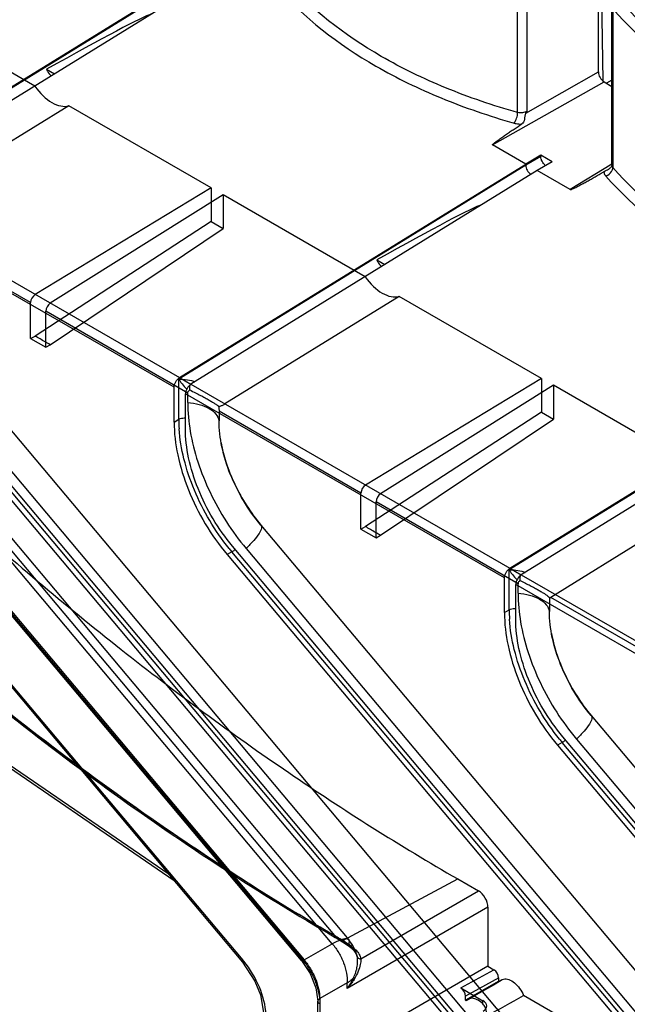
# Model space of a CAD drawing. Header units: millimetres. Extents: x 42 to 325, y 161 to 350.
# Tile 12 of 25: x 78 to 124, y 239 to 313. Entities that reach past the tile are written whole.
import ezdxf

# ---------------------------------------------------------------- set-up
doc = ezdxf.new("R2010")
doc.units = ezdxf.units.MM
doc.header["$LTSCALE"] = 33.284514
doc.layers.get('0').update_dxf_attribs({"linetype": 'CONTINUOUS'})

msp = doc.modelspace()

# ---------------------------------------------------------------- linework, layer by layer
at = {"color": 7}
for p, q in [((79.35, 307.817), (49.214, 325.215)), ((121.566, 308.88), (121.566, 320.881)), ((121.917, 308.21), (121.726, 320.733)), ((115.518, 305.835), (115.518, 317.727)), ((116.205, 317.786), (116.205, 305.927)), ((91.374, 316.187), (65.386, 300.135)), ((65.442, 300.252), (91.373, 316.268)), ((92.221, 315.778), (66.291, 299.762)), ((122.585, 301.882), (122.585, 313.765)), ((122.65, 313.609), (122.65, 301.717)), ((80.231, 309.084), (80.827, 308.74)), ((116.131, 305.796), (121.566, 308.88)), ((113.645, 303.409), (121.99, 308.145)), ((121.99, 308.145), (122.585, 307.802)), ((122.585, 308.275), (122.182, 308.034)), ((101.632, 243.519), (47.807, 307.641)), ((49.486, 307.396), (102.864, 243.807)), ((99.326, 242.27), (45.525, 306.363)), ((99.355, 242.387), (45.597, 306.43)), ((45.695, 306.444), (99.524, 242.316)), ((81.899, 306.345), (68.84, 298.279)), ((92.551, 300.195), (81.899, 306.345)), ((50.055, 305.773), (101.793, 244.138)), ((116.121, 301.979), (113.645, 303.409)), ((117.253, 302.644), (116.121, 301.979)), ((117.253, 302.644), (117.253, 302.551)), ((118.101, 302.154), (117.253, 302.644)), ((90.191, 285.963), (116.121, 301.979)), ((117.253, 302.551), (116.123, 301.899)), ((118.101, 302.154), (116.97, 301.49)), ((122.585, 301.968), (119.447, 300.06)), ((116.123, 301.899), (90.135, 285.847)), ((116.97, 301.49), (91.04, 285.473)), ((119.447, 300.06), (116.97, 301.49)), ((122.585, 301.883), (122.582, 301.85)), ((45.575, 300.922), (94.915, 242.143)), ((94.951, 242.283), (45.61, 301.063)), ((66.291, 299.762), (90.191, 285.963)), ((92.551, 300.195), (79.379, 292.195)), ((92.551, 300.195), (92.551, 297.668)), ((89.782, 285.237), (65.881, 299.036)), ((93.447, 299.678), (80.502, 291.547)), ((93.447, 299.678), (93.447, 297.15)), ((104.099, 293.528), (93.447, 299.678)), ((79.035, 291.592), (68.4, 297.732)), ((92.551, 297.668), (79.369, 289.084)), ((92.551, 297.667), (93.447, 297.15)), ((80.492, 288.435), (93.447, 297.15)), ((104.98, 294.796), (105.576, 294.452)), ((79.035, 288.895), (79.035, 291.592)), ((106.648, 292.057), (93.589, 283.991)), ((117.3, 285.907), (106.648, 292.057)), ((80.164, 288.242), (80.164, 290.94)), ((90.799, 284.8), (80.164, 290.94)), ((71.528, 289.203), (118.117, 233.708)), ((79.035, 288.895), (79.369, 289.084)), ((79.035, 288.895), (80.164, 288.242)), ((80.164, 288.242), (80.492, 288.435)), ((116.396, 231.16), (69.363, 287.19)), ((116.693, 231.29), (69.408, 287.621)), ((70.425, 287.445), (116.989, 231.973)), ((140.871, 287.61), (114.884, 271.559)), ((114.94, 271.675), (140.87, 287.691)), ((141.719, 287.201), (115.789, 271.185)), ((69.009, 286.986), (116.042, 230.956)), ((90.135, 282.839), (90.135, 285.847)), ((90.191, 285.963), (91.041, 285.462)), ((117.3, 285.907), (104.127, 277.907)), ((117.3, 285.907), (117.3, 283.379)), ((89.782, 282.635), (89.782, 285.237)), ((91.04, 285.473), (114.94, 271.675)), ((118.196, 285.39), (105.252, 277.258)), ((118.196, 285.39), (118.196, 282.862)), ((128.848, 279.24), (118.196, 285.39)), ((90.63, 282.145), (90.63, 284.747)), ((114.531, 270.949), (90.63, 284.747)), ((90.799, 284.089), (90.799, 284.8)), ((89.782, 282.635), (90.135, 282.839)), ((93.149, 283.443), (93.149, 282.733)), ((103.783, 277.304), (93.149, 283.443)), ((117.3, 283.379), (104.117, 274.796)), ((105.242, 274.147), (118.196, 282.862)), ((117.3, 283.379), (118.196, 282.862)), ((131.396, 277.768), (117.997, 269.492)), ((103.783, 274.606), (103.783, 277.304)), ((104.913, 273.954), (104.913, 276.651)), ((115.548, 270.511), (104.913, 276.651)), ((96.277, 274.915), (131.69, 232.734)), ((103.783, 274.606), (104.117, 274.796)), ((103.783, 274.606), (104.913, 273.954)), ((104.913, 273.954), (105.242, 274.147)), ((129.068, 231.743), (94.157, 273.333)), ((95.174, 273.156), (130.561, 231)), ((94.112, 272.902), (93.758, 272.698)), ((93.758, 272.698), (128.417, 231.409)), ((128.77, 231.613), (94.112, 272.902)), ((114.94, 271.675), (115.79, 271.174)), ((114.531, 268.347), (114.531, 270.949)), ((114.884, 268.551), (114.884, 271.559)), ((115.789, 271.185), (139.753, 257.349)), ((115.379, 267.857), (115.379, 270.459)), ((139.344, 256.623), (115.379, 270.459)), ((115.548, 269.801), (115.548, 270.511)), ((117.897, 269.468), (117.897, 268.444)), ((139.661, 256.985), (117.997, 269.492)), ((114.531, 268.347), (114.884, 268.551)), ((121.026, 260.627), (144.064, 233.187)), ((89.406, 248.706), (74.341, 259.045)), ((118.861, 258.613), (118.507, 258.409)), ((118.507, 258.409), (140.791, 231.862)), ((141.145, 232.066), (118.861, 258.613)), ((141.442, 232.196), (118.905, 259.044)), ((119.923, 258.868), (142.935, 231.453)), ((102.423, 243.755), (111.03, 248.378)), ((111.03, 248.378), (112.588, 247.479)), ((103.779, 242.393), (112.588, 247.479)), ((113.294, 246.255), (102.757, 240.171)), ((113.294, 246.255), (113.294, 241.834)), ((99.524, 242.316), (101.632, 243.518)), ((113.294, 241.834), (100.692, 234.558)), ((111.256, 240.214), (113.744, 241.574)), ((113.294, 241.834), (113.744, 241.574)), ((114.098, 240.962), (111.609, 239.601)), ((114.098, 240.721), (111.609, 239.284)), ((111.801, 239.367), (114.311, 240.816)), ((114.098, 240.721), (114.098, 240.962)), ((114.16, 240.684), (114.098, 240.721)), ((102.757, 240.593), (100.692, 239.416)), ((102.757, 240.171), (102.757, 240.593)), ((111.256, 240.214), (112.914, 239.256)), ((100.558, 234.371), (100.558, 239.219)), ((100.692, 239.416), (100.692, 234.558)), ((111.609, 239.284), (111.609, 239.601)), ((111.609, 239.284), (111.664, 239.252)), ((112.914, 239.009), (112.914, 239.256)), ((128.868, 232.193), (115.961, 239.645)), ((100.704, 239.015), (100.704, 234.171))]:
    msp.add_line(p, q, dxfattribs=at)
for points in [[(122.582, 301.85), (122.574, 301.824), (122.572, 301.821)], [(49.234, 281.716), (74.396, 258.816), (89.781, 248.259)], [(101.854, 244.001), (102.067, 243.876), (102.272, 243.75)], [(102.272, 243.75), (102.602, 243.537), (102.911, 243.324)], [(94.915, 242.143), (95.841, 240.725), (96.259, 239.687), (96.5, 238.215)], [(99.326, 242.27), (99.981, 241.293), (100.413, 240.215), (100.558, 239.219)]]:
    msp.add_lwpolyline(points, dxfattribs=at)
for centre, radius, start, end in [((97.065, 316.693), 21.961, 330.24978, 330.6424), ((100.829, 282.851), 10.694, 180.06115, 183.84336), ((107.042, 283.755), 16.882, 218.9054, 220.00849), ((125.578, 268.562), 10.694, 180.06115, 183.84336), ((131.791, 269.466), 16.882, 218.9054, 220.00849), ((92.837, 229.77), 16.93, 56.38056, 58.0624), ((94.058, 230.336), 15.813, 58.06232, 59.86472), ((94.593, 232.387), 13.779, 53.15479, 56.43918), ((95.697, 232.947), 12.73, 54.5685, 58.10795), ((100.489, 241.814), 3.1, 14.45597, 40.01064), ((89.428, 237.646), 7.211, 39.25124, 40.01689)]:
    msp.add_arc(centre, radius, start, end, dxfattribs=at)
for centre, major_axis, ratio, start_param, end_param in [((76.075, 306.23), (12.162, 7.013), 0.030215, 0.139476, 1.204645), ((121.99, 308.635), (-0.3, 0.52), 0.577445, 0.785369, 2.356013), ((80.625, 309.04), (-1.499, 2.6), 0.577357, -4.57072, -3.282026), ((100.823, 291.942), (12.162, 7.013), 0.030215, 0.139476, 1.204645), ((105.373, 294.752), (-1.499, 2.6), 0.577357, -4.57072, -3.282026), ((79.391, 291.794), (0.253, 0.431), 0.582368, 0.824732, 2.360622), ((80.515, 291.146), (0.247, 0.435), 0.572292, 0.816004, 2.351894), ((104.14, 277.506), (0.253, 0.431), 0.582368, 0.824732, 2.360622), ((105.264, 276.857), (0.247, 0.435), 0.572292, 0.816004, 2.351894), ((116.723, 272.187), (-1.499, 2.6), 0.577357, -3.339482, -3.282026), ((112.587, 246.662), (-0.5, 0.866), 0.57806, -2.355577, -0.785998), ((113.744, 241.166), (-0.25, 0.433), 0.577532, -2.355462, -0.78497), ((179.295, 276.603), (121.543, 68.942), 0.007557, 2.132078, 2.156597), ((111.256, 239.805), (-0.25, 0.433), 0.577532, -2.355462, -0.78497), ((112.207, 238.877), (1, -0.029), 0.556852, -0.751665, 0.801678), ((179.295, 276.603), (121.543, 68.942), 0.007557, -2.149983, -2.123198)]:
    msp.add_ellipse(centre, major_axis=major_axis, ratio=ratio, start_param=start_param, end_param=end_param, dxfattribs=at)
for points, knots in [([(115.518, 305.835), (113.685, 306.352), (110.18, 307.548), (104.004, 310.531), (99.968, 313.607), (97.901, 316.006)], [0, 0, 0, 0, 0.277642, 0.538199, 1, 1, 1, 1]), ([(97.381, 315.368), (99.479, 312.934), (103.576, 309.812), (109.844, 306.784), (113.402, 305.57), (115.262, 305.045)], [0, 0, 0, 0, 0.461761, 0.722333, 1, 1, 1, 1]), ([(140.53, 304.233), (138.725, 304.751), (135.274, 305.942), (129.198, 308.889), (125.22, 311.902), (123.177, 314.251)], [0, 0, 0, 0, 0.278128, 0.538914, 1, 1, 1, 1]), ([(122.65, 313.609), (124.724, 311.224), (128.762, 308.166), (134.93, 305.174), (138.434, 303.965), (140.266, 303.438)], [0, 0, 0, 0, 0.461075, 0.721865, 1, 1, 1, 1]), ([(80.231, 309.084), (80.246, 309.034), (80.321, 308.842), (80.453, 308.668), (80.578, 308.58)], [0, 0, 0, 0, 0.254448, 1, 1, 1, 1]), ([(115.261, 305.045), (115.348, 305.149), (115.463, 305.412), (115.519, 305.69), (115.518, 305.835)], [0, 0, 0, 0, 0.483169, 1, 1, 1, 1]), ([(116.205, 305.927), (116.108, 305.865), (115.875, 305.796), (115.633, 305.803), (115.518, 305.835)], [0, 0, 0, 0, 0.48979, 1, 1, 1, 1]), ([(116.131, 305.796), (116.052, 305.658), (116.045, 305.417), (115.99, 305.123), (115.893, 305.015), (115.839, 304.979)], [0, 0, 0, 0, 0.536796, 0.780294, 1, 1, 1, 1]), ([(113.645, 303.409), (113.634, 303.428), (113.678, 303.478), (113.727, 303.523), (113.791, 303.577), (113.876, 303.645), (113.988, 303.729), (114.124, 303.828), (114.262, 303.926), (114.449, 304.057), (114.685, 304.218), (114.971, 304.41), (115.355, 304.664), (115.645, 304.854), (115.839, 304.979)], [0, 0, 0, 0, 0.024198, 0.053195, 0.083139, 0.113549, 0.175159, 0.237411, 0.300071, 0.363019, 0.489527, 0.616613, 0.744113, 1, 1, 1, 1]), ([(115.261, 305.045), (115.307, 305.032), (115.496, 304.987), (115.692, 304.974), (115.839, 304.979)], [0, 0, 0, 0, 0.242056, 1, 1, 1, 1]), ([(117.31, 302.272), (117.301, 302.296), (117.27, 302.386), (117.253, 302.481), (117.253, 302.551)], [0, 0, 0, 0, 0.26693, 1, 1, 1, 1]), ([(117.615, 301.857), (117.582, 301.882), (117.453, 301.997), (117.358, 302.149), (117.31, 302.272)], [0, 0, 0, 0, 0.236814, 1, 1, 1, 1]), ([(116.123, 301.899), (116.125, 301.764), (116.217, 301.494), (116.396, 301.276), (116.51, 301.196)], [0, 0, 0, 0, 0.492221, 1, 1, 1, 1]), ([(119.447, 300.06), (119.479, 300.054), (119.543, 300.076), (119.656, 300.121), (119.793, 300.186), (119.952, 300.266), (120.16, 300.375), (120.416, 300.513), (120.72, 300.683), (121.021, 300.854), (121.42, 301.083), (121.719, 301.255), (121.917, 301.372)], [0, 0, 0, 0, 0.034775, 0.067904, 0.132387, 0.195836, 0.258737, 0.383576, 0.507616, 0.631136, 0.754279, 1, 1, 1, 1]), ([(121.917, 301.373), (121.946, 301.392), (122.082, 301.471), (122.224, 301.537), (122.329, 301.6)], [0, 0, 0, 0, 0.222114, 1, 1, 1, 1]), ([(122.012, 301.339), (122.008, 301.345), (121.981, 301.368), (121.944, 301.371), (121.917, 301.372)], [0, 0, 0, 0, 0.203703, 1, 1, 1, 1]), ([(122.129, 301.08), (122.112, 301.099), (122.081, 301.139), (122.051, 301.194), (122.031, 301.237), (122.016, 301.27), (122.012, 301.304), (122.017, 301.329), (122.012, 301.339)], [0, 0, 0, 0, 0.26566, 0.518455, 0.642721, 0.764489, 0.882667, 1, 1, 1, 1]), ([(122.129, 301.08), (122.179, 301.096), (122.38, 301.19), (122.546, 301.368), (122.608, 301.525)], [0, 0, 0, 0, 0.237818, 1, 1, 1, 1]), ([(122.329, 301.6), (122.353, 301.615), (122.445, 301.675), (122.525, 301.754), (122.572, 301.821)], [0, 0, 0, 0, 0.257192, 1, 1, 1, 1]), ([(122.65, 301.717), (122.639, 301.729), (122.604, 301.777), (122.587, 301.839), (122.588, 301.882)], [0, 0, 0, 0, 0.266907, 1, 1, 1, 1]), ([(122.608, 301.525), (122.615, 301.541), (122.637, 301.603), (122.649, 301.669), (122.65, 301.717)], [0, 0, 0, 0, 0.271558, 1, 1, 1, 1]), ([(140.266, 291.546), (138.434, 292.064), (134.929, 293.26), (128.753, 296.243), (124.717, 299.319), (122.65, 301.717)], [0, 0, 0, 0, 0.277642, 0.538199, 1, 1, 1, 1]), ([(122.13, 301.08), (124.228, 298.645), (128.325, 295.524), (134.593, 292.496), (138.151, 291.282), (140.011, 290.757)], [0, 0, 0, 0, 0.461761, 0.722333, 1, 1, 1, 1]), ([(104.98, 294.796), (104.995, 294.745), (105.069, 294.554), (105.202, 294.38), (105.327, 294.292)], [0, 0, 0, 0, 0.254448, 1, 1, 1, 1]), ([(80.492, 288.435), (80.367, 288.507), (80.115, 288.649), (79.74, 288.865), (79.493, 289.012), (79.369, 289.084)], [0, 0, 0, 0, 0.334401, 0.667726, 1, 1, 1, 1]), ([(61.434, 287.555), (65.329, 283.592), (73.23, 276.009), (85.556, 265.573), (98.094, 256.319), (106.711, 250.871), (111.03, 248.378)], [0, 0, 0, 0, 0.262984, 0.517979, 0.763936, 1, 1, 1, 1]), ([(89.782, 285.237), (89.782, 285.379), (89.877, 285.661), (90.069, 285.888), (90.191, 285.963)], [0, 0, 0, 0, 0.49777, 1, 1, 1, 1]), ([(90.135, 285.847), (90.298, 285.852), (90.666, 285.831), (91.032, 285.766), (91.226, 285.7)], [0, 0, 0, 0, 0.442035, 1, 1, 1, 1]), ([(90.135, 285.847), (90.147, 285.827), (90.198, 285.745), (90.253, 285.665), (90.297, 285.605)], [0, 0, 0, 0, 0.235394, 1, 1, 1, 1]), ([(90.297, 285.605), (90.324, 285.567), (90.45, 285.401), (90.587, 285.243), (90.702, 285.13)], [0, 0, 0, 0, 0.225568, 1, 1, 1, 1]), ([(91.04, 285.473), (90.918, 285.398), (90.726, 285.171), (90.63, 284.889), (90.63, 284.747)], [0, 0, 0, 0, 0.502226, 1, 1, 1, 1]), ([(90.799, 284.8), (90.799, 284.832), (90.816, 284.896), (90.874, 284.979), (90.928, 285.021), (90.958, 285.038)], [0, 0, 0, 0, 0.321842, 0.646586, 1, 1, 1, 1]), ([(91.041, 285.462), (91.02, 285.45), (90.982, 285.416), (90.944, 285.344), (90.926, 285.253), (90.934, 285.149), (90.948, 285.075), (90.961, 285.038)], [0, 0, 0, 0, 0.154774, 0.325278, 0.519532, 0.743521, 1, 1, 1, 1]), ([(90.958, 285.038), (91.101, 284.971), (91.372, 284.84), (91.752, 284.643), (92.09, 284.461), (92.386, 284.295), (92.64, 284.145), (92.851, 284.012), (93.012, 283.898), (93.099, 283.823), (93.129, 283.786)], [0, 0, 0, 0, 0.18845, 0.358821, 0.511424, 0.646681, 0.764305, 0.863979, 0.943303, 1, 1, 1, 1]), ([(90.799, 284.089), (90.799, 283.366), (90.946, 281.861), (91.522, 279.6), (92.437, 277.328), (93.651, 275.145), (94.639, 273.793), (95.174, 273.156)], [0, 0, 0, 0, 0.180834, 0.37648, 0.582146, 0.792038, 1, 1, 1, 1]), ([(90.799, 284.089), (91.091, 284.073), (91.645, 283.99), (92.377, 283.707), (92.922, 283.295), (93.119, 282.914), (93.149, 282.733)], [0, 0, 0, 0, 0.30338, 0.57767, 0.80873, 1, 1, 1, 1]), ([(93.129, 283.786), (93.134, 283.746), (93.141, 283.667), (93.147, 283.553), (93.149, 283.479), (93.149, 283.443)], [0, 0, 0, 0, 0.353306, 0.691258, 1, 1, 1, 1]), ([(93.133, 283.786), (93.17, 283.796), (93.241, 283.823), (93.343, 283.862), (93.436, 283.906), (93.518, 283.949), (93.567, 283.977), (93.589, 283.991)], [0, 0, 0, 0, 0.229878, 0.45152, 0.658687, 0.844226, 1, 1, 1, 1]), ([(90.135, 282.839), (90.169, 282.859), (90.326, 282.929), (90.503, 282.948), (90.635, 282.938)], [0, 0, 0, 0, 0.227965, 1, 1, 1, 1]), ([(96.277, 274.915), (95.797, 275.486), (94.933, 276.71), (93.949, 278.688), (93.316, 280.71), (93.149, 282.078), (93.149, 282.733)], [0, 0, 0, 0, 0.261236, 0.521643, 0.770876, 1, 1, 1, 1]), ([(53.141, 282.497), (58.22, 277.346), (68.556, 267.633), (84.828, 254.719), (96.161, 247.308), (101.854, 244.001)], [0, 0, 0, 0, 0.348636, 0.682693, 1, 1, 1, 1]), ([(101.793, 244.138), (96.108, 247.44), (84.79, 254.841), (68.54, 267.738), (58.216, 277.44), (53.143, 282.585)], [0, 0, 0, 0, 0.317241, 0.651311, 1, 1, 1, 1]), ([(101.997, 244.012), (96.304, 247.319), (84.968, 254.731), (68.693, 267.648), (58.354, 277.364), (53.272, 282.517)], [0, 0, 0, 0, 0.317246, 0.651306, 1, 1, 1, 1]), ([(89.782, 282.635), (89.782, 281.807), (89.994, 280.067), (91.08, 276.599), (92.544, 274.144), (93.758, 272.698)], [0, 0, 0, 0, 0.228564, 0.479128, 1, 1, 1, 1]), ([(93.905, 273.153), (92.839, 274.474), (91.529, 276.679), (90.476, 279.797), (90.21, 281.372), (90.159, 282.134)], [0, 0, 0, 0, 0.516933, 0.767404, 1, 1, 1, 1]), ([(94.157, 273.333), (93.08, 274.615), (91.781, 276.792), (90.819, 279.868), (90.63, 281.411), (90.63, 282.145)], [0, 0, 0, 0, 0.520872, 0.771436, 1, 1, 1, 1]), ([(93.307, 281.071), (93.396, 280.59), (93.667, 279.537), (94.301, 277.95), (95.186, 276.351), (95.912, 275.356), (96.302, 274.891)], [0, 0, 0, 0, 0.211275, 0.469172, 0.737186, 1, 1, 1, 1]), ([(96.277, 274.915), (96.34, 274.868), (96.354, 274.589), (96.114, 274.219), (95.725, 273.697), (95.374, 273.345), (95.174, 273.156)], [0, 0, 0, 0, 0.109049, 0.31352, 0.620086, 1, 1, 1, 1]), ([(105.242, 274.146), (105.116, 274.219), (104.864, 274.36), (104.489, 274.576), (104.242, 274.724), (104.117, 274.796)], [0, 0, 0, 0, 0.334402, 0.667727, 1, 1, 1, 1]), ([(94.355, 273.07), (94.334, 273.054), (94.256, 272.994), (94.174, 272.938), (94.112, 272.902)], [0, 0, 0, 0, 0.266862, 1, 1, 1, 1]), ([(114.531, 270.949), (114.531, 271.091), (114.626, 271.373), (114.818, 271.599), (114.94, 271.675)], [0, 0, 0, 0, 0.49777, 1, 1, 1, 1]), ([(114.884, 271.559), (115.047, 271.563), (115.415, 271.543), (115.781, 271.478), (115.975, 271.411)], [0, 0, 0, 0, 0.442035, 1, 1, 1, 1]), ([(114.884, 271.559), (114.896, 271.539), (114.947, 271.457), (115.002, 271.377), (115.046, 271.317)], [0, 0, 0, 0, 0.235394, 1, 1, 1, 1]), ([(115.046, 271.317), (115.073, 271.279), (115.199, 271.112), (115.336, 270.954), (115.451, 270.841)], [0, 0, 0, 0, 0.225568, 1, 1, 1, 1]), ([(115.789, 271.185), (115.667, 271.11), (115.475, 270.883), (115.379, 270.601), (115.379, 270.459)], [0, 0, 0, 0, 0.502226, 1, 1, 1, 1]), ([(115.79, 271.174), (115.769, 271.161), (115.731, 271.127), (115.693, 271.055), (115.675, 270.965), (115.683, 270.86), (115.697, 270.787), (115.709, 270.749)], [0, 0, 0, 0, 0.154775, 0.325279, 0.519533, 0.74352, 1, 1, 1, 1]), ([(115.709, 270.749), (115.677, 270.732), (115.621, 270.689), (115.564, 270.605), (115.548, 270.542), (115.548, 270.511)], [0, 0, 0, 0, 0.368526, 0.694165, 1, 1, 1, 1]), ([(115.707, 270.749), (115.841, 270.687), (116.094, 270.565), (116.452, 270.381), (116.772, 270.21), (117.056, 270.051), (117.304, 269.907), (117.515, 269.778), (117.688, 269.663), (117.814, 269.566), (117.88, 269.501), (117.897, 269.468)], [0, 0, 0, 0, 0.1735, 0.331128, 0.473578, 0.600765, 0.713712, 0.811321, 0.893072, 0.956576, 1, 1, 1, 1]), ([(115.548, 269.801), (115.548, 269.078), (115.695, 267.572), (116.27, 265.311), (117.185, 263.039), (118.399, 260.857), (119.388, 259.504), (119.923, 258.868)], [0, 0, 0, 0, 0.180834, 0.37648, 0.582146, 0.792038, 1, 1, 1, 1]), ([(115.548, 269.801), (115.839, 269.785), (116.394, 269.702), (117.126, 269.418), (117.671, 269.006), (117.868, 268.626), (117.897, 268.444)], [0, 0, 0, 0, 0.30338, 0.57767, 0.80873, 1, 1, 1, 1]), ([(114.531, 268.347), (114.531, 267.518), (114.743, 265.779), (115.829, 262.31), (117.293, 259.855), (118.507, 258.409)], [0, 0, 0, 0, 0.228564, 0.479128, 1, 1, 1, 1]), ([(114.884, 268.551), (114.918, 268.57), (115.075, 268.64), (115.252, 268.659), (115.384, 268.65)], [0, 0, 0, 0, 0.227965, 1, 1, 1, 1]), ([(121.026, 260.627), (120.546, 261.198), (119.682, 262.421), (118.698, 264.4), (118.065, 266.422), (117.897, 267.79), (117.897, 268.444)], [0, 0, 0, 0, 0.261236, 0.521643, 0.770876, 1, 1, 1, 1]), ([(118.654, 258.864), (117.588, 260.185), (116.277, 262.39), (115.224, 265.509), (114.959, 267.083), (114.908, 267.845)], [0, 0, 0, 0, 0.516933, 0.767404, 1, 1, 1, 1]), ([(118.905, 259.044), (117.829, 260.327), (116.53, 262.504), (115.567, 265.58), (115.379, 267.122), (115.379, 267.857)], [0, 0, 0, 0, 0.520872, 0.771436, 1, 1, 1, 1]), ([(118.056, 266.783), (118.144, 266.302), (118.416, 265.249), (119.05, 263.661), (119.935, 262.062), (120.661, 261.068), (121.051, 260.602)], [0, 0, 0, 0, 0.211275, 0.469172, 0.737186, 1, 1, 1, 1]), ([(121.026, 260.627), (121.089, 260.579), (121.103, 260.301), (120.863, 259.93), (120.474, 259.409), (120.123, 259.057), (119.923, 258.868)], [0, 0, 0, 0, 0.109049, 0.31352, 0.620086, 1, 1, 1, 1]), ([(119.104, 258.782), (119.083, 258.765), (119.005, 258.705), (118.923, 258.649), (118.861, 258.613)], [0, 0, 0, 0, 0.266862, 1, 1, 1, 1]), ([(102.856, 243.414), (102.897, 243.519), (102.98, 243.755), (102.616, 243.949), (102.169, 243.775), (101.831, 243.628), (101.632, 243.519)], [0, 0, 0, 0, 0.197357, 0.342568, 0.6018, 1, 1, 1, 1]), ([(101.997, 244.012), (101.973, 243.999), (101.925, 243.982), (101.819, 243.999), (101.793, 244.089), (101.793, 244.138)], [0, 0, 0, 0, 0.268279, 0.503624, 1, 1, 1, 1]), ([(102.211, 243.869), (102.212, 243.844), (102.224, 243.796), (102.291, 243.718), (102.379, 243.734), (102.423, 243.755)], [0, 0, 0, 0, 0.259016, 0.494957, 1, 1, 1, 1]), ([(101.632, 243.518), (101.811, 243.309), (102.134, 242.855), (102.495, 242.115), (102.718, 241.353), (102.765, 240.838), (102.757, 240.593)], [0, 0, 0, 0, 0.259115, 0.519506, 0.769715, 1, 1, 1, 1]), ([(103.496, 242.569), (103.471, 242.673), (103.382, 242.886), (103.16, 243.172), (102.965, 243.336), (102.856, 243.414)], [0, 0, 0, 0, 0.297834, 0.628336, 1, 1, 1, 1]), ([(102.856, 243.414), (102.861, 243.392), (102.878, 243.35), (102.952, 243.288), (103.033, 243.3), (103.077, 243.319)], [0, 0, 0, 0, 0.241095, 0.475844, 1, 1, 1, 1]), ([(102.911, 243.324), (103.009, 243.255), (103.182, 243.11), (103.385, 242.862), (103.468, 242.678), (103.491, 242.587)], [0, 0, 0, 0, 0.377018, 0.705866, 1, 1, 1, 1]), ([(103.077, 243.319), (103.196, 243.235), (103.41, 243.056), (103.654, 242.742), (103.752, 242.508), (103.779, 242.393)], [0, 0, 0, 0, 0.369802, 0.700535, 1, 1, 1, 1]), ([(94.916, 242.143), (94.904, 242.158), (94.911, 242.216), (94.934, 242.257), (94.951, 242.283)], [0, 0, 0, 0, 0.379792, 1, 1, 1, 1]), ([(96.669, 238.214), (96.631, 238.915), (96.248, 240.354), (95.491, 241.623), (95.013, 242.209)], [0, 0, 0, 0, 0.481502, 1, 1, 1, 1]), ([(99.524, 242.316), (99.489, 242.297), (99.438, 242.272), (99.375, 242.257), (99.339, 242.256), (99.317, 242.278), (99.319, 242.311), (99.332, 242.347), (99.346, 242.373), (99.355, 242.387)], [0, 0, 0, 0, 0.357542, 0.49077, 0.584642, 0.653782, 0.738121, 0.853922, 1, 1, 1, 1]), ([(99.355, 242.387), (99.562, 242.141), (99.934, 241.614), (100.359, 240.759), (100.632, 239.886), (100.704, 239.296), (100.704, 239.014)], [0, 0, 0, 0, 0.260542, 0.521592, 0.771407, 1, 1, 1, 1]), ([(99.524, 242.316), (99.701, 242.105), (100.021, 241.65), (100.389, 240.915), (100.625, 240.164), (100.691, 239.657), (100.692, 239.416)], [0, 0, 0, 0, 0.260475, 0.521996, 0.772, 1, 1, 1, 1]), ([(103.235, 240.983), (103.367, 241.252), (103.499, 241.673), (103.543, 242.215), (103.522, 242.461), (103.496, 242.569)], [0, 0, 0, 0, 0.550653, 0.795531, 1, 1, 1, 1]), ([(103.779, 242.393), (103.775, 242.25), (103.738, 241.936), (103.582, 241.43), (103.408, 241.087), (103.299, 240.905)], [0, 0, 0, 0, 0.272813, 0.597248, 1, 1, 1, 1]), ([(103.496, 242.569), (103.51, 242.516), (103.571, 242.439), (103.684, 242.398), (103.748, 242.392), (103.779, 242.393)], [0, 0, 0, 0, 0.466802, 0.732869, 1, 1, 1, 1]), ([(102.757, 240.593), (102.818, 240.631), (102.935, 240.71), (103.096, 240.84), (103.192, 240.935), (103.235, 240.983)], [0, 0, 0, 0, 0.35011, 0.683372, 1, 1, 1, 1]), ([(102.757, 240.171), (102.803, 240.235), (102.982, 240.495), (103.136, 240.771), (103.235, 240.983)], [0, 0, 0, 0, 0.253908, 1, 1, 1, 1]), ([(103.299, 240.905), (103.248, 240.821), (103.137, 240.654), (102.957, 240.409), (102.825, 240.25), (102.757, 240.171)], [0, 0, 0, 0, 0.322681, 0.656166, 1, 1, 1, 1]), ([(103.235, 240.983), (103.238, 240.977), (103.255, 240.948), (103.279, 240.923), (103.299, 240.905)], [0, 0, 0, 0, 0.199095, 1, 1, 1, 1]), ([(114.16, 240.684), (114.233, 240.777), (114.463, 240.922), (114.893, 240.857), (115.311, 240.595), (115.69, 240.179), (115.884, 239.832), (115.961, 239.645)], [0, 0, 0, 0, 0.145243, 0.307981, 0.511105, 0.748688, 1, 1, 1, 1]), ([(100.704, 239.015), (100.633, 239.056), (100.525, 239.169), (100.589, 239.337), (100.654, 239.392), (100.692, 239.416)], [0, 0, 0, 0, 0.496793, 0.732161, 1, 1, 1, 1]), ([(112.914, 239.009), (112.809, 239.114), (112.595, 239.288), (112.244, 239.442), (111.905, 239.445), (111.727, 239.326), (111.664, 239.252)], [0, 0, 0, 0, 0.313533, 0.576633, 0.795397, 1, 1, 1, 1]), ([(113.206, 238.099), (113.209, 238.217), (113.197, 238.445), (113.104, 238.762), (112.985, 238.938), (112.914, 239.009)], [0, 0, 0, 0, 0.362364, 0.693768, 1, 1, 1, 1])]:
    msp.add_open_spline(points, degree=3, knots=knots, dxfattribs=at)
for points in [[(91.226, 285.7), (91.264, 285.687), (91.302, 285.672), (91.338, 285.655)], [(115.975, 271.411), (116.013, 271.398), (116.05, 271.384), (116.087, 271.367)]]:
    msp.add_open_spline(points, degree=3, dxfattribs=at)

doc.saveas('drawing.dxf')
